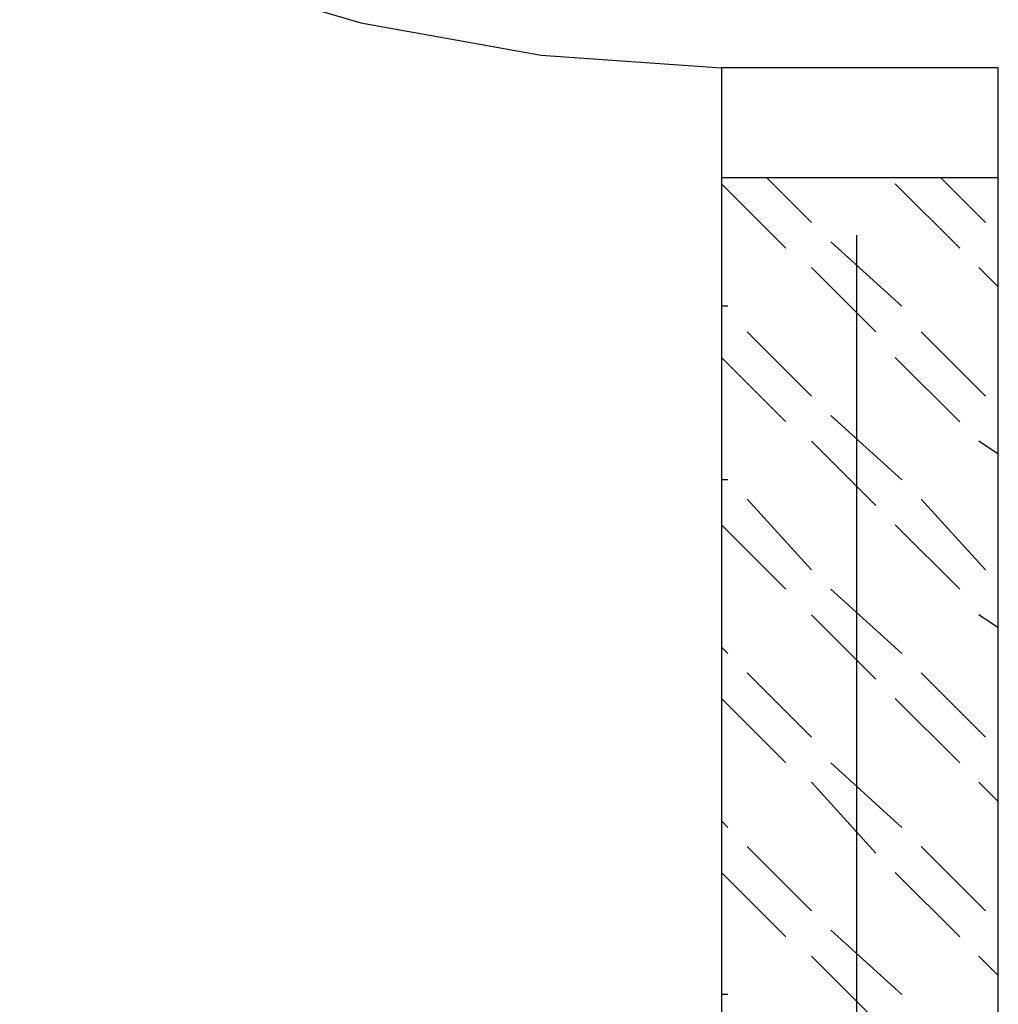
# Model space of a CAD drawing. Header units: millimetres. Extents: x 46 to 491, y -41 to 547.
# Tile 29 of 140: x 115.59 to 122.02, y 57.37 to 63.85. Entities that reach past the tile are written whole.
import ezdxf

# ---------------------------------------------------------------- set-up
doc = ezdxf.new("R2010")
doc.units = ezdxf.units.MM
doc.header["$LTSCALE"] = 10
doc.layers.add('xref', color=252, linetype='Continuous')

# ---------------------------------------------------------------- blocks, each defined once
blk = doc.blocks.new('stacja')
at = {"color": 9, "lineweight": 25}
for points in [[(61.595, 14.266333), (62.695667, 13.758333), (63.838667, 13.419666), (65.024, 13.208), (66.209334, 13.123333)], [(67.098334, 12.022666), (67.098334, -3.048)]]:
    blk.add_lwpolyline(points, dxfattribs=at)
blk.add_lwpolyline([(66.209334, 13.123333), (66.209334, 12.403666), (68.029667, 12.403666), (68.029667, 13.123333)], close=True, dxfattribs=at)
for points in [[(66.209334, 12.403666), (66.209334, 12.403666), (68.029667, 12.403666), (68.029667, 12.403666)], [(66.209334, 12.403666), (66.209334, 12.403666), (66.209334, 0.889), (66.209334, 0.889)], [(66.802, 12.107333), (66.802, 12.107333), (66.505667, 12.403666), (66.505667, 12.403666)], [(67.945, 12.107333), (67.945, 12.107333), (67.648667, 12.403666), (67.648667, 12.403666)], [(68.029667, 0.889), (68.029667, 0.889), (68.029667, 12.403666), (68.029667, 12.403666)], [(66.632667, 11.938), (66.632667, 11.938), (66.209334, 12.361333), (66.209334, 12.361333)], [(67.775667, 11.938), (67.775667, 11.938), (67.352334, 12.361333), (67.352334, 12.361333)], [(67.394667, 11.557), (67.394667, 11.557), (66.929, 11.980333), (66.929, 11.980333)], [(67.225334, 11.387666), (67.225334, 11.387666), (66.802, 11.811), (66.802, 11.811)], [(68.029667, 11.684), (68.029667, 11.684), (67.902667, 11.811), (67.902667, 11.811)], [(66.251667, 11.557), (66.251667, 11.557), (66.209334, 11.557), (66.209334, 11.557)], [(66.802, 10.964333), (66.802, 10.964333), (66.378667, 11.387666), (66.378667, 11.387666)], [(67.945, 10.964333), (67.945, 10.964333), (67.521667, 11.387666), (67.521667, 11.387666)], [(66.632667, 10.795), (66.632667, 10.795), (66.209334, 11.218333), (66.209334, 11.218333)], [(67.775667, 10.795), (67.775667, 10.795), (67.352334, 11.218333), (67.352334, 11.218333)], [(67.394667, 10.414), (67.394667, 10.414), (66.929, 10.837333), (66.929, 10.837333)], [(67.225334, 10.244666), (67.225334, 10.244666), (66.802, 10.668), (66.802, 10.668)], [(68.029667, 10.583333), (68.029667, 10.583333), (67.902667, 10.668), (67.902667, 10.668)], [(66.251667, 10.414), (66.251667, 10.414), (66.209334, 10.414), (66.209334, 10.414)], [(66.802, 9.821333), (66.802, 9.821333), (66.378667, 10.287), (66.378667, 10.287)], [(67.945, 9.821333), (67.945, 9.821333), (67.521667, 10.287), (67.521667, 10.287)], [(66.632667, 9.694333), (66.632667, 9.694333), (66.209334, 10.117666), (66.209334, 10.117666)], [(67.775667, 9.694333), (67.775667, 9.694333), (67.352334, 10.117666), (67.352334, 10.117666)], [(67.394667, 9.271), (67.394667, 9.271), (66.929, 9.694333), (66.929, 9.694333)], [(67.225334, 9.101666), (67.225334, 9.101666), (66.802, 9.525), (66.802, 9.525)], [(68.029667, 9.440333), (68.029667, 9.440333), (67.902667, 9.525), (67.902667, 9.525)], [(66.251667, 9.271), (66.251667, 9.271), (66.209334, 9.313333), (66.209334, 9.313333)], [(66.802, 8.720666), (66.802, 8.720666), (66.378667, 9.144), (66.378667, 9.144)], [(67.945, 8.720666), (67.945, 8.720666), (67.521667, 9.144), (67.521667, 9.144)], [(66.632667, 8.551333), (66.632667, 8.551333), (66.209334, 8.974666), (66.209334, 8.974666)], [(67.775667, 8.551333), (67.775667, 8.551333), (67.352334, 8.974666), (67.352334, 8.974666)], [(67.394667, 8.128), (67.394667, 8.128), (66.929, 8.551333), (66.929, 8.551333)], [(67.225334, 7.958666), (67.225334, 7.958666), (66.802, 8.424333), (66.802, 8.424333)], [(68.029667, 8.297333), (68.029667, 8.297333), (67.902667, 8.424333), (67.902667, 8.424333)], [(66.251667, 8.128), (66.251667, 8.128), (66.209334, 8.170333), (66.209334, 8.170333)], [(66.802, 7.577666), (66.802, 7.577666), (66.378667, 8.001), (66.378667, 8.001)], [(67.945, 7.577666), (67.945, 7.577666), (67.521667, 8.001), (67.521667, 8.001)], [(66.632667, 7.408333), (66.632667, 7.408333), (66.209334, 7.831666), (66.209334, 7.831666)], [(67.775667, 7.408333), (67.775667, 7.408333), (67.352334, 7.831666), (67.352334, 7.831666)], [(67.394667, 7.027333), (67.394667, 7.027333), (66.929, 7.450666), (66.929, 7.450666)], [(67.225334, 6.858), (67.225334, 6.858), (66.802, 7.281333), (66.802, 7.281333)], [(68.029667, 7.154333), (68.029667, 7.154333), (67.902667, 7.281333), (67.902667, 7.281333)], [(66.251667, 7.027333), (66.251667, 7.027333), (66.209334, 7.027333), (66.209334, 7.027333)]]:
    blk.add_open_spline(points, degree=3, dxfattribs=at)

msp = doc.modelspace()

# ---------------------------------------------------------------- block references
at = {"layer": 'xref'}
msp.add_blockref('stacja', (53.992334, 50.410128), dxfattribs=at)

doc.saveas('drawing.dxf')
